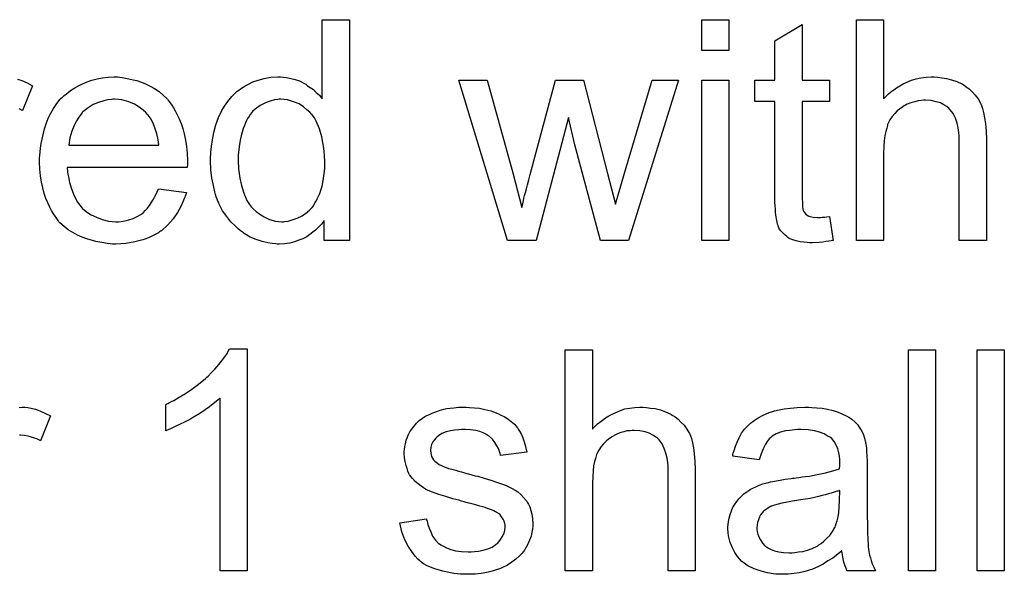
# Model space of a CAD drawing. Extents: x -1.3 to 9.2, y -4.6 to 3.5.
# Tile 118 of 215: x 6.232 to 6.589, y -1.362 to -1.161. Entities that reach past the tile are written whole.
import ezdxf

# ---------------------------------------------------------------- set-up
doc = ezdxf.new("R2010")
doc.units = 0
doc.layers.add('acc-ni-360-23-a_document', color=1, linetype='CONTINUOUS')

msp = doc.modelspace()

# ---------------------------------------------------------------- linework, layer by layer
at = {"layer": 'acc-ni-360-23-a_document', "color": 1}
for points in [[(6.351743, -1.24094), (6.342603, -1.24094), (6.342603, -1.233651), (6.342487, -1.233766), (6.342372, -1.233998), (6.342025, -1.234461), (6.341562, -1.235039), (6.340983, -1.235618), (6.340289, -1.236312), (6.339479, -1.237122), (6.338438, -1.237932), (6.337396, -1.238742), (6.336239, -1.239551), (6.334851, -1.240246), (6.333347, -1.240824), (6.331843, -1.241403), (6.330107, -1.241865), (6.328256, -1.242097), (6.326289, -1.242213), (6.325595, -1.242213), (6.325132, -1.242097), (6.323744, -1.241981), (6.322124, -1.24175), (6.320157, -1.241287), (6.317959, -1.240593), (6.315761, -1.239667), (6.313562, -1.238394), (6.313447, -1.238394), (6.313331, -1.238163), (6.312637, -1.2377), (6.311595, -1.236775), (6.310323, -1.235618), (6.308819, -1.234113), (6.307315, -1.232262), (6.30581, -1.23018), (6.304538, -1.22775), (6.304538, -1.227634), (6.304422, -1.227403), (6.304306, -1.227056), (6.304075, -1.226593), (6.303843, -1.225899), (6.303496, -1.225089), (6.303265, -1.224279), (6.303034, -1.223238), (6.302455, -1.220924), (6.301877, -1.218263), (6.301529, -1.215254), (6.301414, -1.212015), (6.301414, -1.211899), (6.301414, -1.211668), (6.301414, -1.211205), (6.301414, -1.210511), (6.301529, -1.209816), (6.301529, -1.208891), (6.301761, -1.206808), (6.302108, -1.204379), (6.302686, -1.201717), (6.303381, -1.198941), (6.304306, -1.19628), (6.304306, -1.196164), (6.304422, -1.195932), (6.304653, -1.195585), (6.304885, -1.195123), (6.305579, -1.19385), (6.306505, -1.19223), (6.307662, -1.190495), (6.309166, -1.188759), (6.310901, -1.186908), (6.312984, -1.185404), (6.3131, -1.185404), (6.313215, -1.185288), (6.313562, -1.185057), (6.314025, -1.184825), (6.315182, -1.184247), (6.316802, -1.183437), (6.318653, -1.182743), (6.320851, -1.182164), (6.323281, -1.181701), (6.325827, -1.181586), (6.326752, -1.181586), (6.327678, -1.181701), (6.32895, -1.181817), (6.330454, -1.182164), (6.332074, -1.182511), (6.333694, -1.18309), (6.335198, -1.1839), (6.33543, -1.184015), (6.335892, -1.184247), (6.336587, -1.184825), (6.337512, -1.185404), (6.338669, -1.186214), (6.339711, -1.187255), (6.340868, -1.188296), (6.341909, -1.189569), (6.341909, -1.160875), (6.351743, -1.160875), (6.351743, -1.24094)], [(6.489079, -1.172098), (6.479245, -1.172098), (6.479245, -1.160875), (6.489079, -1.160875), (6.489079, -1.172098)], [(6.545078, -1.189569), (6.545194, -1.189453), (6.545425, -1.189222), (6.545772, -1.188875), (6.546351, -1.188296), (6.546929, -1.187718), (6.547739, -1.187024), (6.54878, -1.186329), (6.549822, -1.185519), (6.550979, -1.184825), (6.552251, -1.184131), (6.55526, -1.182858), (6.556879, -1.18228), (6.558615, -1.181933), (6.560466, -1.181701), (6.562317, -1.181586), (6.563359, -1.181586), (6.564631, -1.181701), (6.566135, -1.181933), (6.567871, -1.182164), (6.569722, -1.182627), (6.571573, -1.183321), (6.573425, -1.184131), (6.573656, -1.184247), (6.574234, -1.184594), (6.575044, -1.185172), (6.576086, -1.185982), (6.577127, -1.187024), (6.578284, -1.18818), (6.579325, -1.189569), (6.580251, -1.191189), (6.580367, -1.19142), (6.580598, -1.191999), (6.580945, -1.19304), (6.581292, -1.194544), (6.581639, -1.196395), (6.581986, -1.198593), (6.582218, -1.201255), (6.582333, -1.204263), (6.582333, -1.24094), (6.572499, -1.24094), (6.572499, -1.204147), (6.572499, -1.204031), (6.572499, -1.2038), (6.572499, -1.203453), (6.572499, -1.20299), (6.572383, -1.201717), (6.572152, -1.200098), (6.571689, -1.198362), (6.57111, -1.196627), (6.570301, -1.194891), (6.569259, -1.193503), (6.569144, -1.193387), (6.568681, -1.192924), (6.567987, -1.192346), (6.566945, -1.191767), (6.565673, -1.191073), (6.564168, -1.19061), (6.562317, -1.190147), (6.560235, -1.190032), (6.559541, -1.190032), (6.558731, -1.190147), (6.557574, -1.190263), (6.556417, -1.19061), (6.555028, -1.190957), (6.55364, -1.191536), (6.552136, -1.192346), (6.55202, -1.192461), (6.551557, -1.192809), (6.550863, -1.193271), (6.550053, -1.193966), (6.549127, -1.194891), (6.548202, -1.195932), (6.547392, -1.197205), (6.546698, -1.198593), (6.546582, -1.198825), (6.546466, -1.199288), (6.546235, -1.200213), (6.545888, -1.20137), (6.545541, -1.202874), (6.545309, -1.204726), (6.545194, -1.206808), (6.545078, -1.209238), (6.545078, -1.24094), (6.535243, -1.24094), (6.535243, -1.160875), (6.545078, -1.160875), (6.545078, -1.189569)], [(6.515574, -1.182858), (6.525525, -1.182858), (6.525525, -1.190495), (6.515574, -1.190495), (6.515574, -1.224626), (6.515574, -1.224857), (6.515574, -1.22532), (6.515574, -1.226014), (6.51569, -1.226824), (6.515806, -1.228676), (6.515922, -1.229485), (6.516037, -1.230064), (6.516153, -1.230295), (6.5165, -1.230758), (6.516963, -1.231337), (6.517773, -1.231915), (6.518004, -1.232031), (6.518583, -1.232262), (6.519624, -1.232494), (6.521128, -1.232609), (6.522285, -1.232609), (6.522864, -1.232494), (6.523673, -1.232494), (6.524599, -1.232378), (6.525525, -1.232262), (6.526797, -1.24094), (6.526566, -1.24094), (6.526103, -1.241055), (6.525293, -1.241171), (6.524252, -1.241287), (6.523095, -1.241518), (6.521822, -1.241634), (6.519277, -1.24175), (6.518351, -1.24175), (6.517426, -1.241634), (6.516269, -1.241518), (6.51488, -1.241402), (6.513492, -1.241055), (6.512219, -1.240708), (6.510947, -1.24013), (6.510831, -1.240014), (6.510484, -1.239783), (6.510021, -1.239436), (6.509327, -1.238857), (6.508748, -1.238279), (6.508054, -1.237469), (6.50736, -1.236659), (6.506897, -1.235618), (6.506897, -1.235502), (6.506666, -1.235039), (6.50655, -1.234229), (6.506319, -1.233072), (6.506087, -1.231568), (6.505971, -1.230642), (6.505971, -1.229601), (6.505856, -1.228328), (6.50574, -1.227056), (6.50574, -1.225667), (6.50574, -1.224047), (6.50574, -1.190495), (6.498451, -1.190495), (6.498451, -1.182858), (6.50574, -1.182858), (6.50574, -1.168512), (6.515574, -1.162611), (6.515574, -1.182858)], [(6.231531, -1.182396), (6.233151, -1.182974), (6.235002, -1.183784), (6.236969, -1.184825), (6.233382, -1.19385), (6.233266, -1.193734), (6.232804, -1.193503), (6.232109, -1.193156)], [(6.268555, -1.181701), (6.269481, -1.181817), (6.270638, -1.182049), (6.27191, -1.18228), (6.273414, -1.182627), (6.274803, -1.182974), (6.276423, -1.183553), (6.277927, -1.184131), (6.279547, -1.184941), (6.281166, -1.185867), (6.282786, -1.186908), (6.28429, -1.188181), (6.285679, -1.189569), (6.285794, -1.189685), (6.286026, -1.189916), (6.286373, -1.190379), (6.286836, -1.191073), (6.287414, -1.191883), (6.287993, -1.192809), (6.288687, -1.193966), (6.289381, -1.195354), (6.290075, -1.196858), (6.290769, -1.198478), (6.291348, -1.200329), (6.291926, -1.202296), (6.292389, -1.204494), (6.292736, -1.206808), (6.292968, -1.209238), (6.293083, -1.211899), (6.293083, -1.212015), (6.293083, -1.212478), (6.293083, -1.213287), (6.292968, -1.214445), (6.24958, -1.214445), (6.24958, -1.21456), (6.24958, -1.214907), (6.249696, -1.21537), (6.249696, -1.216064), (6.249812, -1.216874), (6.250043, -1.2178), (6.25039, -1.219882), (6.251084, -1.222196), (6.25201, -1.224742), (6.253283, -1.227056), (6.254902, -1.229138), (6.255018, -1.229138), (6.255134, -1.22937), (6.255828, -1.229948), (6.256869, -1.230758), (6.258258, -1.231568), (6.260109, -1.232494), (6.262191, -1.233304), (6.264506, -1.233882), (6.265778, -1.233998), (6.267167, -1.234113), (6.268092, -1.234113), (6.269133, -1.233998), (6.270406, -1.233766), (6.271795, -1.233419), (6.273414, -1.232957), (6.274918, -1.232262), (6.276423, -1.231337), (6.276538, -1.231221), (6.277117, -1.230758), (6.277811, -1.230064), (6.278621, -1.229138), (6.279547, -1.227866), (6.280588, -1.226246), (6.281629, -1.224395), (6.282555, -1.222196), (6.292736, -1.223469), (6.292736, -1.223585), (6.292621, -1.223816), (6.292505, -1.224279), (6.292274, -1.224973), (6.291926, -1.225667), (6.291579, -1.226593), (6.290654, -1.22856), (6.289497, -1.230758), (6.287877, -1.233072), (6.286026, -1.235271), (6.283712, -1.237353), (6.283596, -1.237353), (6.283365, -1.237584), (6.283017, -1.237816), (6.282555, -1.238163), (6.28186, -1.23851), (6.281166, -1.238857), (6.280241, -1.23932), (6.279199, -1.239783), (6.278042, -1.240246), (6.276885, -1.240708), (6.273993, -1.241403), (6.270753, -1.241981), (6.267167, -1.242213), (6.265894, -1.242213), (6.265084, -1.242097), (6.264043, -1.241981), (6.26277, -1.24175), (6.261382, -1.241518), (6.259877, -1.241287), (6.256638, -1.240361), (6.254902, -1.239667), (6.253283, -1.238973), (6.251547, -1.238047), (6.249927, -1.237006), (6.248423, -1.235849), (6.246919, -1.234461), (6.246803, -1.234345), (6.246572, -1.234113), (6.246225, -1.233651), (6.245762, -1.232957), (6.245184, -1.232147), (6.244605, -1.231221), (6.243911, -1.230064), (6.243217, -1.228791), (6.242523, -1.227287), (6.241828, -1.225667), (6.24125, -1.223816), (6.240671, -1.221849), (6.240208, -1.219767), (6.239861, -1.217453), (6.23963, -1.215023), (6.239514, -1.212478), (6.239514, -1.212362), (6.239514, -1.211783), (6.239514, -1.211089), (6.23963, -1.210048), (6.239746, -1.208775), (6.239861, -1.207387), (6.240093, -1.205767), (6.24044, -1.204147), (6.241365, -1.200445), (6.241944, -1.198594), (6.242638, -1.196627), (6.243564, -1.194775), (6.244605, -1.19304), (6.245762, -1.191304), (6.247035, -1.189685), (6.24715, -1.189569), (6.247382, -1.189338), (6.247845, -1.188991), (6.248423, -1.188412), (6.249117, -1.187833), (6.250043, -1.187139), (6.251084, -1.186329), (6.252357, -1.185635), (6.25363, -1.184825), (6.255134, -1.184131), (6.256754, -1.183437), (6.258489, -1.182858), (6.26034, -1.18228), (6.262307, -1.181933), (6.26439, -1.181701), (6.266588, -1.181586), (6.267745, -1.181586), (6.268555, -1.181701)], [(6.452749, -1.24094), (6.442568, -1.24094), (6.433312, -1.20623), (6.430998, -1.19628), (6.419312, -1.24094), (6.408899, -1.24094), (6.391313, -1.182858), (6.40161, -1.182858), (6.410866, -1.216411), (6.414106, -1.228907), (6.414106, -1.228791), (6.414221, -1.22856), (6.414337, -1.227981), (6.414453, -1.227634), (6.414568, -1.227056), (6.414684, -1.226361), (6.414916, -1.225552), (6.415147, -1.224626), (6.415494, -1.223469), (6.415841, -1.222196), (6.416188, -1.220692), (6.416651, -1.218957), (6.417114, -1.21699), (6.42637, -1.182858), (6.436436, -1.182858), (6.445113, -1.216643), (6.448006, -1.22775), (6.451361, -1.216527), (6.461311, -1.182858), (6.470914, -1.182858), (6.452749, -1.24094)], [(6.489079, -1.24094), (6.479245, -1.24094), (6.479245, -1.182858), (6.489079, -1.182858), (6.489079, -1.24094)], [(6.266704, -1.189685), (6.26601, -1.189685), (6.265547, -1.1898), (6.264274, -1.189916), (6.26277, -1.190263), (6.260919, -1.190842), (6.258952, -1.191652), (6.257101, -1.192809), (6.255249, -1.194313), (6.255018, -1.194544), (6.254555, -1.195123), (6.253745, -1.196164), (6.252935, -1.197552), (6.25201, -1.199172), (6.2512, -1.201255), (6.250506, -1.203684), (6.250159, -1.206345), (6.28267, -1.206345), (6.28267, -1.20623), (6.28267, -1.205998), (6.282555, -1.205651), (6.282555, -1.205188), (6.282323, -1.2038), (6.281976, -1.202296), (6.281398, -1.200445), (6.280819, -1.198709), (6.279894, -1.196974), (6.278852, -1.19547), (6.278852, -1.195354), (6.278621, -1.195238), (6.278042, -1.194544), (6.277001, -1.193619), (6.275613, -1.192577), (6.273877, -1.191536), (6.271795, -1.19061), (6.269365, -1.189916), (6.268092, -1.1898), (6.266704, -1.189685)], [(6.326868, -1.189685), (6.326289, -1.189685), (6.325827, -1.1898), (6.324554, -1.189916), (6.32305, -1.190379), (6.321314, -1.190957), (6.319463, -1.191999), (6.317612, -1.193271), (6.316686, -1.194197), (6.315876, -1.195123), (6.315876, -1.195238), (6.315645, -1.195354), (6.315529, -1.195701), (6.315182, -1.196164), (6.314835, -1.196742), (6.314488, -1.197437), (6.314141, -1.198246), (6.313678, -1.199172), (6.313215, -1.200329), (6.312868, -1.201602), (6.312521, -1.20299), (6.312174, -1.204494), (6.311943, -1.206114), (6.311711, -1.207965), (6.31148, -1.209932), (6.31148, -1.212015), (6.31148, -1.21213), (6.31148, -1.212478), (6.31148, -1.213056), (6.311595, -1.213866), (6.311595, -1.214792), (6.311711, -1.215833), (6.312058, -1.218263), (6.312637, -1.220924), (6.313447, -1.2237), (6.314604, -1.226362), (6.315298, -1.227519), (6.316108, -1.228676), (6.316223, -1.228676), (6.316339, -1.228907), (6.316918, -1.229486), (6.317959, -1.230411), (6.319232, -1.231337), (6.320851, -1.232378), (6.322818, -1.233304), (6.324901, -1.233882), (6.326058, -1.233998), (6.327215, -1.234113), (6.327793, -1.234113), (6.328256, -1.233998), (6.329529, -1.233882), (6.331033, -1.233419), (6.332769, -1.232841), (6.33462, -1.231915), (6.336471, -1.230642), (6.337396, -1.229833), (6.338206, -1.228907), (6.338206, -1.228791), (6.338438, -1.228676), (6.338669, -1.228329), (6.338901, -1.227866), (6.339248, -1.227287), (6.339711, -1.226709), (6.340058, -1.225783), (6.34052, -1.224858), (6.340983, -1.223816), (6.34133, -1.222659), (6.341793, -1.221271), (6.34214, -1.219882), (6.342372, -1.218263), (6.342603, -1.216643), (6.342834, -1.214792), (6.342834, -1.212825), (6.342834, -1.212709), (6.342834, -1.212246), (6.342834, -1.211668), (6.342719, -1.210858), (6.342719, -1.209932), (6.342603, -1.208775), (6.342487, -1.207503), (6.342256, -1.206114), (6.341677, -1.203337), (6.340868, -1.200445), (6.339711, -1.197668), (6.339016, -1.196511), (6.338206, -1.195354), (6.338206, -1.195238), (6.337975, -1.195123), (6.337396, -1.194428), (6.336355, -1.193503), (6.335083, -1.192461), (6.333463, -1.19142), (6.331496, -1.19061), (6.329297, -1.189916), (6.328141, -1.1898), (6.326868, -1.189685)], [(6.314719, -1.36062), (6.304885, -1.36062), (6.304885, -1.298026), (6.304769, -1.298142), (6.304191, -1.298605), (6.303496, -1.299299), (6.302339, -1.300109), (6.301067, -1.30115), (6.299447, -1.302307), (6.297596, -1.30358), (6.295513, -1.304852), (6.295397, -1.304852), (6.295282, -1.304968), (6.294587, -1.305431), (6.293431, -1.306009), (6.292042, -1.306704), (6.290422, -1.307514), (6.288687, -1.308323), (6.286951, -1.309133), (6.285216, -1.309828), (6.285216, -1.30034), (6.285332, -1.30034), (6.285563, -1.300109), (6.286026, -1.299993), (6.286604, -1.299646), (6.287298, -1.299299), (6.288108, -1.298836), (6.290075, -1.297679), (6.292389, -1.296406), (6.294703, -1.294787), (6.297133, -1.292935), (6.299563, -1.290968), (6.299678, -1.290853), (6.299794, -1.290737), (6.300141, -1.29039), (6.300604, -1.290043), (6.301645, -1.288886), (6.303034, -1.287497), (6.304422, -1.285878), (6.305926, -1.284026), (6.307199, -1.282175), (6.308356, -1.280208), (6.314719, -1.280208), (6.314719, -1.36062)], [(6.439675, -1.309249), (6.439791, -1.309133), (6.440022, -1.308902), (6.440369, -1.308555), (6.440948, -1.307976), (6.441526, -1.307398), (6.442336, -1.306704), (6.443378, -1.306009), (6.444419, -1.305199), (6.445576, -1.304505), (6.446849, -1.303811), (6.449857, -1.302538), (6.451477, -1.30196), (6.453212, -1.301613), (6.455063, -1.301381), (6.456915, -1.301266), (6.457956, -1.301266), (6.459229, -1.301381), (6.460733, -1.301613), (6.462468, -1.301844), (6.464319, -1.302307), (6.466171, -1.303001), (6.468022, -1.303811), (6.468253, -1.303927), (6.468832, -1.304274), (6.469642, -1.304852), (6.470683, -1.305662), (6.471724, -1.306704), (6.472881, -1.307861), (6.473922, -1.309249), (6.474848, -1.310869), (6.474964, -1.3111), (6.475195, -1.311679), (6.475542, -1.31272), (6.475889, -1.314224), (6.476236, -1.316075), (6.476584, -1.318274), (6.476815, -1.320935), (6.476931, -1.323943), (6.476931, -1.36062), (6.467096, -1.36062), (6.467096, -1.323827), (6.467096, -1.323711), (6.467096, -1.32348), (6.467096, -1.323133), (6.467096, -1.32267), (6.46698, -1.321398), (6.466749, -1.319778), (6.466286, -1.318042), (6.465708, -1.316307), (6.464898, -1.314571), (6.463857, -1.313183), (6.463741, -1.313067), (6.463278, -1.312604), (6.462584, -1.312026), (6.461543, -1.311447), (6.46027, -1.310753), (6.458766, -1.31029), (6.456915, -1.309828), (6.454832, -1.309712), (6.454138, -1.309712), (6.453328, -1.309828), (6.452171, -1.309943), (6.451014, -1.31029), (6.449626, -1.310637), (6.448237, -1.311216), (6.446733, -1.312026), (6.446617, -1.312141), (6.446154, -1.312489), (6.44546, -1.312951), (6.44465, -1.313646), (6.443725, -1.314571), (6.442799, -1.315612), (6.441989, -1.316885), (6.441295, -1.318274), (6.441179, -1.318505), (6.441064, -1.318968), (6.440832, -1.319893), (6.440485, -1.32105), (6.440138, -1.322554), (6.439907, -1.324406), (6.439791, -1.326488), (6.439675, -1.328918), (6.439675, -1.36062), (6.429841, -1.36062), (6.429841, -1.280555), (6.439675, -1.280555), (6.439675, -1.309249)], [(6.563937, -1.36062), (6.554103, -1.36062), (6.554103, -1.280555), (6.563937, -1.280555), (6.563937, -1.36062)], [(6.588813, -1.36062), (6.578978, -1.36062), (6.578978, -1.280555), (6.588813, -1.280555), (6.588813, -1.36062)], [(6.232109, -1.301381), (6.233382, -1.301266), (6.234192, -1.301266), (6.235233, -1.301381)], [(6.235233, -1.301381), (6.236506, -1.301613), (6.23801, -1.302076), (6.23963, -1.302654), (6.241481, -1.303464), (6.243448, -1.304505), (6.239861, -1.31353), (6.239746, -1.313414), (6.239283, -1.313183), (6.238589, -1.312836), (6.237663, -1.312489), (6.236622, -1.312142), (6.235349, -1.311794), (6.234076, -1.311563), (6.232804, -1.311447), (6.232225, -1.311447)], [(6.395247, -1.301381), (6.396982, -1.301497), (6.398833, -1.301729), (6.4008, -1.302191), (6.402883, -1.302654), (6.40485, -1.303348), (6.404965, -1.303348), (6.405081, -1.303464), (6.405659, -1.303695), (6.406585, -1.304158), (6.407742, -1.304737), (6.409015, -1.305547), (6.410288, -1.306472), (6.411444, -1.307514), (6.412486, -1.30867), (6.412601, -1.308786), (6.412833, -1.309249), (6.413296, -1.310059), (6.413874, -1.310985), (6.414453, -1.312373), (6.415031, -1.313877), (6.415494, -1.315612), (6.415957, -1.317579), (6.406354, -1.318852), (6.406354, -1.318621), (6.406238, -1.318158), (6.406007, -1.317348), (6.405659, -1.316307), (6.405081, -1.315265), (6.404387, -1.314108), (6.403577, -1.312951), (6.40242, -1.31191), (6.402304, -1.311794), (6.401841, -1.311563), (6.401147, -1.3111), (6.400106, -1.310638), (6.398949, -1.310175), (6.397445, -1.309712), (6.395594, -1.30948), (6.393627, -1.309365), (6.39247, -1.309365), (6.391313, -1.30948), (6.389809, -1.309596), (6.388305, -1.309943), (6.386685, -1.31029), (6.385181, -1.310869), (6.383908, -1.311679), (6.383792, -1.311794), (6.383445, -1.312026), (6.382982, -1.312489), (6.38252, -1.313183), (6.381941, -1.313877), (6.381478, -1.314803), (6.381131, -1.315844), (6.381015, -1.316885), (6.381015, -1.317001), (6.381015, -1.317232), (6.381131, -1.31758), (6.381131, -1.318042), (6.381478, -1.319199), (6.382172, -1.320356), (6.382288, -1.320472), (6.382404, -1.320588), (6.382635, -1.320935), (6.383098, -1.321282), (6.383561, -1.321629), (6.384255, -1.322092), (6.385065, -1.322439), (6.38599, -1.322902), (6.386106, -1.322902), (6.386338, -1.323017), (6.3868, -1.323133), (6.38761, -1.32348), (6.388767, -1.323827), (6.390271, -1.324174), (6.391197, -1.324522), (6.392238, -1.324753), (6.393395, -1.3251), (6.394668, -1.325447), (6.394784, -1.325447), (6.395131, -1.325563), (6.395709, -1.325678), (6.396404, -1.32591), (6.397213, -1.326141), (6.398255, -1.326373), (6.400453, -1.327067), (6.402883, -1.327761), (6.405312, -1.328571), (6.407511, -1.329381), (6.408436, -1.329728), (6.409246, -1.330075), (6.409478, -1.330191), (6.40994, -1.330422), (6.410635, -1.330769), (6.411676, -1.331348), (6.412717, -1.332042), (6.413758, -1.332967), (6.4148, -1.334009), (6.415725, -1.335166), (6.415841, -1.335282), (6.416073, -1.335744), (6.416535, -1.336438), (6.416998, -1.33748), (6.417345, -1.338753), (6.417808, -1.340141), (6.418039, -1.341761), (6.418155, -1.343612), (6.418155, -1.343843), (6.418155, -1.344422), (6.418039, -1.345347), (6.417808, -1.34662), (6.417461, -1.348008), (6.416882, -1.349513), (6.416188, -1.351248), (6.415263, -1.352868), (6.415147, -1.353099), (6.414684, -1.353562), (6.414106, -1.354372), (6.41318, -1.355298), (6.411907, -1.356339), (6.410519, -1.357496), (6.408899, -1.358537), (6.406932, -1.359579), (6.406816, -1.359579), (6.406701, -1.359694), (6.406007, -1.359926), (6.40485, -1.360273), (6.403346, -1.360736), (6.401494, -1.361198), (6.399412, -1.361545), (6.397213, -1.361777), (6.394668, -1.361893), (6.393627, -1.361893), (6.392817, -1.361777), (6.391891, -1.361777), (6.390734, -1.361661), (6.389577, -1.361545), (6.388305, -1.361314), (6.385528, -1.360736), (6.382635, -1.359926), (6.379858, -1.358769), (6.378586, -1.358074), (6.377429, -1.357265), (6.377313, -1.357149), (6.377197, -1.357033), (6.376503, -1.356339), (6.375462, -1.355298), (6.374305, -1.353678), (6.373032, -1.351711), (6.371759, -1.349397), (6.370718, -1.346505), (6.369908, -1.343265), (6.379627, -1.341761), (6.379627, -1.341877), (6.379627, -1.341992), (6.379858, -1.342686), (6.38009, -1.343843), (6.380553, -1.345116), (6.381131, -1.346505), (6.381825, -1.348009), (6.382867, -1.349513), (6.384139, -1.350785), (6.384371, -1.350901), (6.384833, -1.351248), (6.385759, -1.351711), (6.386916, -1.35229), (6.38842, -1.352868), (6.390156, -1.353331), (6.392238, -1.353678), (6.394668, -1.353794), (6.395825, -1.353794), (6.396982, -1.353678), (6.398486, -1.353447), (6.400106, -1.353099), (6.401841, -1.352637), (6.403346, -1.352058), (6.404734, -1.351132), (6.40485, -1.351017), (6.405312, -1.35067), (6.405775, -1.350091), (6.406469, -1.349281), (6.407048, -1.348356), (6.407626, -1.347199), (6.407974, -1.346042), (6.408089, -1.344653), (6.408089, -1.344537), (6.408089, -1.344075), (6.407974, -1.343496), (6.407742, -1.342686), (6.407395, -1.341876), (6.406816, -1.341066), (6.406122, -1.340141), (6.405081, -1.339447), (6.404965, -1.339331), (6.404618, -1.339215), (6.40404, -1.338868), (6.403114, -1.338521), (6.401726, -1.338058), (6.400916, -1.337711), (6.39999, -1.33748), (6.398949, -1.337133), (6.397792, -1.336786), (6.396519, -1.336439), (6.395015, -1.336091), (6.394899, -1.336091), (6.394552, -1.335976), (6.393974, -1.33586), (6.39328, -1.335629), (6.392354, -1.335397), (6.391313, -1.33505), (6.389114, -1.334472), (6.386569, -1.333662), (6.384139, -1.332968), (6.381825, -1.332158), (6.380784, -1.331695), (6.379974, -1.331348), (6.379743, -1.331232), (6.37928, -1.331001), (6.378586, -1.330538), (6.37766, -1.329959), (6.376619, -1.329149), (6.375578, -1.328224), (6.374536, -1.327183), (6.373611, -1.32591), (6.373495, -1.325794), (6.373264, -1.325331), (6.372916, -1.324522), (6.372569, -1.323596), (6.372222, -1.322439), (6.371875, -1.321051), (6.371644, -1.319662), (6.371528, -1.318042), (6.371528, -1.317811), (6.371528, -1.317348), (6.371644, -1.316654), (6.371759, -1.315613), (6.371991, -1.314571), (6.372222, -1.313299), (6.372685, -1.312142), (6.373264, -1.310869), (6.373379, -1.310753), (6.373611, -1.31029), (6.373958, -1.309712), (6.374536, -1.308902), (6.37523, -1.308092), (6.37604, -1.307051), (6.376966, -1.306125), (6.378123, -1.305315), (6.378239, -1.3052), (6.378586, -1.305084), (6.379048, -1.304737), (6.379743, -1.30439), (6.380668, -1.303927), (6.38171, -1.303464), (6.382982, -1.303001), (6.384371, -1.302539), (6.384602, -1.302423), (6.385065, -1.302307), (6.385875, -1.302076), (6.386916, -1.301844), (6.388189, -1.301613), (6.389577, -1.301497), (6.391197, -1.301266), (6.393974, -1.301266), (6.395247, -1.301381)], [(6.519161, -1.301381), (6.520897, -1.301497), (6.522864, -1.301728), (6.524831, -1.302076), (6.526797, -1.302538), (6.528649, -1.303117), (6.52888, -1.303233), (6.529458, -1.303464), (6.530268, -1.303811), (6.53131, -1.304274), (6.532467, -1.304968), (6.533624, -1.305662), (6.534665, -1.306588), (6.535591, -1.307514), (6.535706, -1.307629), (6.535938, -1.307976), (6.536285, -1.308555), (6.536748, -1.309249), (6.537326, -1.31029), (6.537789, -1.311332), (6.538252, -1.312604), (6.538599, -1.314108), (6.538599, -1.314224), (6.538715, -1.314571), (6.53883, -1.315265), (6.538946, -1.316191), (6.538946, -1.317464), (6.539062, -1.318968), (6.539177, -1.320935), (6.539177, -1.323133), (6.539177, -1.336323), (6.539177, -1.336438), (6.539177, -1.336901), (6.539177, -1.337595), (6.539177, -1.338521), (6.539177, -1.339562), (6.539177, -1.340835), (6.539293, -1.343612), (6.539293, -1.346504), (6.539409, -1.349397), (6.539524, -1.35067), (6.539524, -1.351827), (6.53964, -1.352868), (6.539756, -1.353678), (6.539756, -1.353793), (6.539872, -1.354256), (6.539987, -1.35495), (6.540334, -1.355876), (6.540566, -1.356917), (6.541029, -1.358074), (6.541607, -1.359347), (6.542185, -1.36062), (6.531888, -1.36062), (6.531773, -1.360504), (6.531657, -1.360041), (6.531425, -1.359463), (6.531078, -1.358537), (6.530731, -1.357496), (6.5305, -1.356223), (6.530268, -1.354835), (6.530037, -1.353331), (6.529921, -1.353331), (6.529806, -1.353562), (6.529111, -1.354141), (6.52807, -1.35495), (6.526682, -1.355992), (6.524946, -1.357033), (6.523211, -1.35819), (6.521359, -1.359231), (6.519393, -1.360041), (6.519161, -1.360157), (6.518467, -1.360273), (6.517426, -1.36062), (6.516153, -1.360967), (6.514533, -1.361314), (6.512682, -1.361545), (6.510599, -1.361777), (6.508517, -1.361892), (6.507591, -1.361892), (6.506897, -1.361777), (6.506087, -1.361777), (6.505162, -1.361661), (6.503079, -1.361314), (6.500765, -1.360736), (6.49822, -1.359926), (6.495905, -1.358769), (6.493823, -1.357264), (6.493592, -1.357033), (6.493013, -1.356455), (6.492203, -1.355413), (6.491278, -1.354025), (6.490352, -1.352289), (6.489542, -1.350322), (6.488963, -1.347893), (6.488848, -1.346736), (6.488732, -1.345347), (6.488732, -1.345116), (6.488732, -1.344653), (6.488848, -1.343843), (6.488963, -1.342802), (6.489195, -1.341529), (6.489542, -1.340257), (6.490005, -1.338868), (6.490583, -1.337595), (6.490699, -1.33748), (6.49093, -1.337017), (6.491393, -1.336323), (6.491972, -1.335513), (6.492666, -1.334587), (6.493592, -1.333662), (6.494517, -1.332736), (6.495674, -1.331926), (6.49579, -1.331811), (6.496253, -1.331579), (6.496831, -1.331116), (6.497757, -1.330653), (6.498798, -1.330191), (6.500071, -1.329612), (6.501343, -1.329149), (6.502847, -1.328687), (6.502963, -1.328687), (6.503426, -1.328571), (6.50412, -1.32834), (6.505046, -1.328224), (6.506203, -1.327992), (6.507707, -1.327761), (6.509442, -1.327414), (6.511525, -1.327182), (6.511641, -1.327182), (6.512104, -1.327067), (6.512682, -1.327067), (6.513492, -1.326951), (6.514417, -1.326835), (6.515574, -1.326604), (6.516847, -1.326488), (6.518236, -1.326257), (6.521012, -1.325678), (6.524021, -1.3251), (6.526682, -1.324406), (6.527954, -1.324059), (6.529111, -1.323711), (6.529111, -1.323596), (6.529111, -1.323364), (6.529227, -1.32267), (6.529227, -1.32186), (6.529227, -1.321398), (6.529227, -1.321166), (6.529227, -1.32105), (6.529227, -1.320935), (6.529227, -1.320241), (6.529111, -1.319083), (6.52888, -1.317811), (6.528533, -1.316422), (6.527954, -1.315034), (6.52726, -1.313761), (6.526335, -1.31272), (6.526219, -1.312604), (6.52564, -1.312141), (6.524715, -1.311679), (6.523558, -1.310985), (6.521938, -1.310406), (6.520087, -1.309828), (6.517773, -1.30948), (6.515112, -1.309365), (6.513955, -1.309365), (6.512798, -1.30948), (6.511178, -1.309712), (6.509558, -1.309943), (6.507823, -1.310406), (6.506203, -1.310985), (6.504814, -1.311794), (6.504699, -1.31191), (6.504236, -1.312257), (6.503657, -1.312836), (6.502963, -1.313761), (6.502269, -1.314918), (6.501459, -1.316422), (6.500765, -1.318274), (6.500071, -1.320356), (6.490468, -1.319083), (6.490468, -1.318968), (6.490583, -1.318852), (6.490583, -1.318505), (6.490699, -1.318042), (6.491046, -1.317001), (6.491509, -1.315497), (6.492087, -1.313993), (6.492782, -1.312373), (6.493707, -1.310753), (6.494748, -1.309249), (6.494864, -1.309133), (6.495327, -1.30867), (6.496021, -1.307976), (6.496947, -1.307051), (6.49822, -1.306125), (6.499724, -1.305199), (6.501459, -1.304158), (6.503426, -1.303348), (6.503542, -1.303348), (6.503657, -1.303233), (6.504005, -1.303117), (6.504467, -1.303001), (6.505624, -1.302654), (6.507244, -1.302307), (6.509095, -1.30196), (6.511409, -1.301613), (6.513839, -1.301381), (6.516616, -1.301266), (6.517889, -1.301266), (6.519161, -1.301381)], [(6.529227, -1.331463), (6.529111, -1.331463), (6.528996, -1.331579), (6.528649, -1.331695), (6.528186, -1.331811), (6.527607, -1.332042), (6.526913, -1.332273), (6.526103, -1.332505), (6.525178, -1.332736), (6.524136, -1.333083), (6.522864, -1.333315), (6.521591, -1.333662), (6.520087, -1.334009), (6.518467, -1.334356), (6.516847, -1.334703), (6.514996, -1.334934), (6.513029, -1.335282), (6.512798, -1.335282), (6.512104, -1.335397), (6.510947, -1.335629), (6.509674, -1.33586), (6.508285, -1.336091), (6.506897, -1.336438), (6.505624, -1.336786), (6.504467, -1.337248), (6.504352, -1.337248), (6.504005, -1.33748), (6.503542, -1.337711), (6.503079, -1.338058), (6.50169, -1.338984), (6.500533, -1.340372), (6.500533, -1.340488), (6.500302, -1.340719), (6.500186, -1.341182), (6.499955, -1.341761), (6.499724, -1.342455), (6.499492, -1.343149), (6.499377, -1.344075), (6.499261, -1.345), (6.499261, -1.345116), (6.499261, -1.345695), (6.499377, -1.346389), (6.499608, -1.347314), (6.499955, -1.348356), (6.500533, -1.349397), (6.501228, -1.350554), (6.502153, -1.351595), (6.502269, -1.351711), (6.502732, -1.351942), (6.503426, -1.352405), (6.504352, -1.352868), (6.505624, -1.353331), (6.507128, -1.353793), (6.508864, -1.354025), (6.510947, -1.354141), (6.511872, -1.354141), (6.513029, -1.354025), (6.514302, -1.353793), (6.515922, -1.353562), (6.517541, -1.353099), (6.519277, -1.352521), (6.521012, -1.351711), (6.521244, -1.351595), (6.521707, -1.351248), (6.522516, -1.35067), (6.523442, -1.34986), (6.524483, -1.348934), (6.52564, -1.347777), (6.526566, -1.346389), (6.527492, -1.344885), (6.527607, -1.344769), (6.527723, -1.344306), (6.527954, -1.343496), (6.528301, -1.342455), (6.528649, -1.341066), (6.52888, -1.339447), (6.528996, -1.33748), (6.529111, -1.335166), (6.529227, -1.331463)]]:
    msp.add_lwpolyline(points, dxfattribs=at)

doc.saveas('drawing.dxf')
